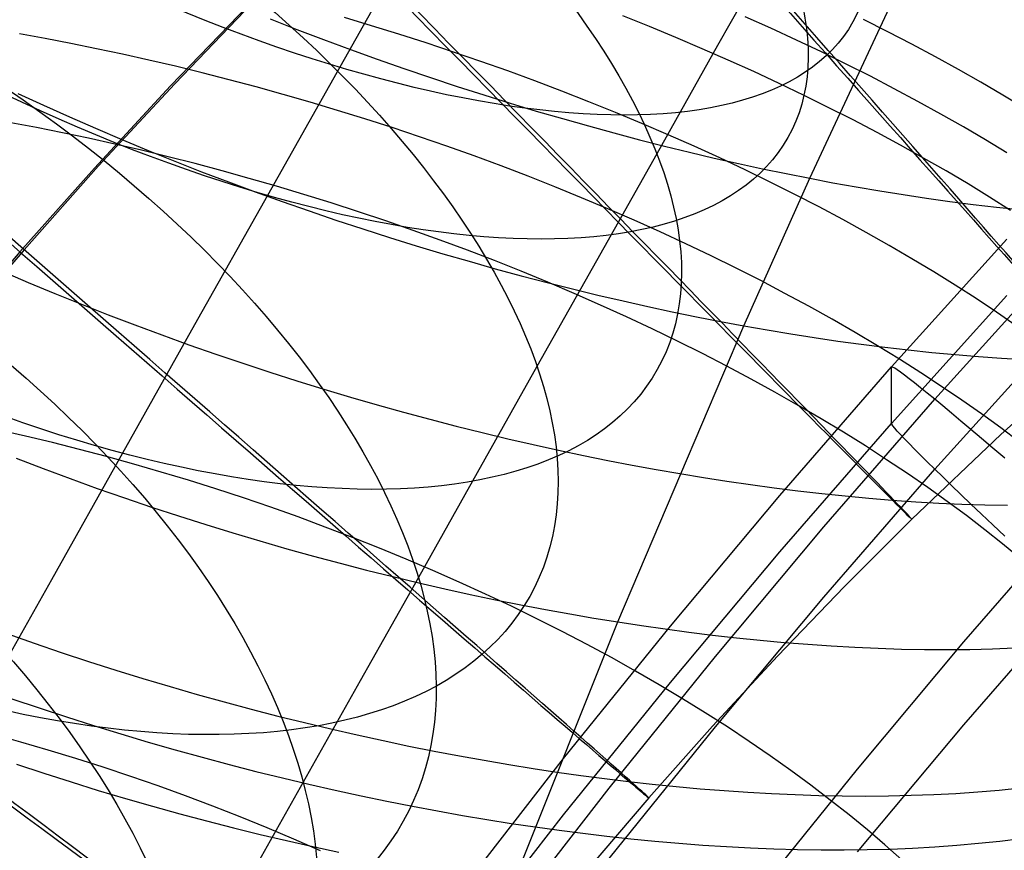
# Model space of a CAD drawing. Extents: x -1634 to -184, y -278 to 263.
# Tile 81 of 242: x -1594 to -1582, y 134 to 144. Entities that reach past the tile are written whole.
import ezdxf

# ---------------------------------------------------------------- set-up
doc = ezdxf.new("R2010")
doc.units = 0
doc.layers.add('PREDEFINITO', color=7, linetype='CONTINUOUS')

msp = doc.modelspace()

# ---------------------------------------------------------------- linework, layer by layer
at = {"layer": 'PREDEFINITO'}
for p, q in [((-1584.611, 142.2, 719.058), (-1582.963, 145.731, 720.543)), ((-1589.385, 145.089, 688.566), (-1590.26, 143.534, 687.808)), ((-1584.977, 145.114, 674.664), (-1585.718, 143.797, 673.942)), ((-1591.357, 144.283, 286.453), (-1592.292, 143.312, 286.456)), ((-1591.307, 144.308, 306.453), (-1592.242, 143.337, 306.456)), ((-1589.877, 144.034, 690.147), (-1590.204, 144.132, 690.144)), ((-1586.537, 144.023, 691.063), (-1586.857, 144.151, 690.986)), ((-1585.077, 144.003, 691.708), (-1585.386, 144.142, 691.598)), ((-1591.095, 144.116, 719.844), (-1590.774, 143.99, 719.882)), ((-1589.549, 143.933, 690.159), (-1589.877, 144.034, 690.147)), ((-1586.219, 143.892, 691.149), (-1586.537, 144.023, 691.063)), ((-1584.772, 143.862, 691.826), (-1585.077, 144.003, 691.708)), ((-1583.672, 143.96, 692.483), (-1583.964, 144.107, 692.341)), ((-1593.801, 143.88, 689.964), (-1594.106, 143.935, 690.036)), ((-1590.774, 143.99, 719.882), (-1590.453, 143.868, 719.911)), ((-1589.221, 143.827, 690.179), (-1589.549, 143.933, 690.159)), ((-1585.904, 143.758, 691.242), (-1586.219, 143.892, 691.149)), ((-1583.384, 143.811, 692.632), (-1583.672, 143.96, 692.483)), ((-1593.493, 143.821, 689.899), (-1593.801, 143.88, 689.964)), ((-1593.183, 143.758, 689.839), (-1593.493, 143.821, 689.899)), ((-1590.453, 143.868, 719.911), (-1590.131, 143.748, 719.931)), ((-1588.893, 143.718, 690.206), (-1589.221, 143.827, 690.179)), ((-1585.718, 143.797, 673.942), (-1586.45, 142.495, 673.186)), ((-1584.471, 143.719, 691.952), (-1584.772, 143.862, 691.826)), ((-1583.102, 143.661, 692.789), (-1583.384, 143.811, 692.632)), ((-1592.869, 143.691, 689.786), (-1593.183, 143.758, 689.839)), ((-1592.553, 143.621, 689.739), (-1592.869, 143.691, 689.786)), ((-1590.131, 143.748, 719.931), (-1589.809, 143.632, 719.944)), ((-1588.565, 143.606, 690.242), (-1588.893, 143.718, 690.206)), ((-1585.592, 143.621, 691.344), (-1585.904, 143.758, 691.242)), ((-1584.174, 143.573, 692.087), (-1584.471, 143.719, 691.952)), ((-1582.825, 143.509, 692.954), (-1583.102, 143.661, 692.789)), ((-1592.234, 143.546, 689.699), (-1592.553, 143.621, 689.739)), ((-1591.913, 143.468, 689.666), (-1592.234, 143.546, 689.699)), ((-1590.26, 143.534, 687.808), (-1591.127, 141.994, 687.011)), ((-1589.809, 143.632, 719.944), (-1589.488, 143.52, 719.949)), ((-1588.239, 143.49, 690.286), (-1588.565, 143.606, 690.242)), ((-1585.283, 143.482, 691.454), (-1585.592, 143.621, 691.344)), ((-1583.882, 143.426, 692.228), (-1584.174, 143.573, 692.087)), ((-1591.59, 143.385, 689.641), (-1591.913, 143.468, 689.666)), ((-1589.488, 143.52, 719.949), (-1589.167, 143.41, 719.945)), ((-1589.167, 143.41, 719.945), (-1588.847, 143.305, 719.934)), ((-1587.913, 143.37, 690.338), (-1588.239, 143.49, 690.286)), ((-1584.978, 143.34, 691.572), (-1585.283, 143.482, 691.454)), ((-1583.595, 143.276, 692.378), (-1583.882, 143.426, 692.228)), ((-1582.554, 143.356, 693.125), (-1582.825, 143.509, 692.954)), ((-1592.292, 143.312, 286.456), (-1593.207, 142.323, 286.46)), ((-1592.242, 143.337, 306.456), (-1593.157, 142.348, 306.46)), ((-1591.265, 143.299, 689.622), (-1591.59, 143.385, 689.641)), ((-1590.94, 143.209, 689.611), (-1591.265, 143.299, 689.622)), ((-1588.847, 143.305, 719.934), (-1588.529, 143.202, 719.916)), ((-1587.589, 143.247, 690.398), (-1587.913, 143.37, 690.338)), ((-1584.677, 143.196, 691.698), (-1584.978, 143.34, 691.572)), ((-1582.289, 143.201, 693.303), (-1582.554, 143.356, 693.125)), ((-1594.129, 143.221, 718.547), (-1593.821, 143.078, 718.645)), ((-1590.613, 143.115, 689.607), (-1590.94, 143.209, 689.611)), ((-1588.529, 143.202, 719.916), (-1588.212, 143.104, 719.889)), ((-1587.267, 143.121, 690.467), (-1587.589, 143.247, 690.398)), ((-1584.381, 143.049, 691.832), (-1584.677, 143.196, 691.698)), ((-1583.313, 143.125, 692.535), (-1583.595, 143.276, 692.378)), ((-1582.03, 143.045, 693.488), (-1582.289, 143.201, 693.303)), ((-1593.821, 143.078, 718.645), (-1593.509, 142.938, 718.734)), ((-1590.285, 143.017, 689.611), (-1590.613, 143.115, 689.607)), ((-1588.212, 143.104, 719.889), (-1587.897, 143.009, 719.856)), ((-1586.946, 142.992, 690.544), (-1587.267, 143.121, 690.467)), ((-1583.036, 142.972, 692.699), (-1583.313, 143.125, 692.535)), ((-1593.509, 142.938, 718.734), (-1593.195, 142.801, 718.814)), ((-1589.957, 142.915, 689.623), (-1590.285, 143.017, 689.611)), ((-1587.897, 143.009, 719.856), (-1587.583, 142.917, 719.815)), ((-1586.629, 142.859, 690.629), (-1586.946, 142.992, 690.544)), ((-1584.089, 142.901, 691.974), (-1584.381, 143.049, 691.832)), ((-1582.765, 142.818, 692.87), (-1583.036, 142.972, 692.699)), ((-1593.904, 142.809, 689.343), (-1594.212, 142.868, 689.408)), ((-1589.629, 142.809, 689.643), (-1589.957, 142.915, 689.623)), ((-1587.583, 142.917, 719.815), (-1587.272, 142.829, 719.768)), ((-1587.272, 142.829, 719.768), (-1586.964, 142.745, 719.713)), ((-1586.313, 142.724, 690.723), (-1586.629, 142.859, 690.629)), ((-1583.802, 142.75, 692.123), (-1584.089, 142.901, 691.974)), ((-1582.5, 142.663, 693.048), (-1582.765, 142.818, 692.87)), ((-1593.593, 142.747, 689.284), (-1593.904, 142.809, 689.343)), ((-1593.278, 142.681, 689.231), (-1593.593, 142.747, 689.284)), ((-1593.195, 142.801, 718.814), (-1592.879, 142.666, 718.887)), ((-1589.3, 142.7, 689.671), (-1589.629, 142.809, 689.643)), ((-1588.973, 142.586, 689.707), (-1589.3, 142.7, 689.671)), ((-1586.964, 142.745, 719.713), (-1586.658, 142.664, 719.652)), ((-1586.002, 142.586, 690.824), (-1586.313, 142.724, 690.723)), ((-1583.52, 142.598, 692.28), (-1583.802, 142.75, 692.123)), ((-1592.961, 142.611, 689.185), (-1593.278, 142.681, 689.231)), ((-1592.642, 142.537, 689.146), (-1592.961, 142.611, 689.185)), ((-1592.879, 142.666, 718.887), (-1592.56, 142.534, 718.951)), ((-1588.646, 142.469, 689.751), (-1588.973, 142.586, 689.707)), ((-1586.658, 142.664, 719.652), (-1586.355, 142.588, 719.585)), ((-1586.355, 142.588, 719.585), (-1586.056, 142.514, 719.511)), ((-1585.693, 142.445, 690.934), (-1586.002, 142.586, 690.824)), ((-1583.243, 142.444, 692.444), (-1583.52, 142.598, 692.28)), ((-1582.242, 142.506, 693.233), (-1582.5, 142.663, 693.048)), ((-1592.321, 142.458, 689.113), (-1592.642, 142.537, 689.146)), ((-1592.56, 142.534, 718.951), (-1592.24, 142.405, 719.006)), ((-1588.32, 142.349, 689.803), (-1588.646, 142.469, 689.751)), ((-1586.45, 142.495, 673.186), (-1587.174, 141.208, 672.396)), ((-1586.056, 142.514, 719.511), (-1585.76, 142.444, 719.432)), ((-1593.157, 142.348, 306.46), (-1594.053, 141.342, 306.463)), ((-1591.997, 142.376, 689.088), (-1592.321, 142.458, 689.113)), ((-1592.24, 142.405, 719.006), (-1591.919, 142.279, 719.053)), ((-1591.672, 142.29, 689.07), (-1591.997, 142.376, 689.088)), ((-1587.996, 142.225, 689.863), (-1588.32, 142.349, 689.803)), ((-1585.76, 142.444, 719.432), (-1585.467, 142.378, 719.346)), ((-1585.388, 142.301, 691.052), (-1585.693, 142.445, 690.934)), ((-1585.467, 142.378, 719.346), (-1585.178, 142.315, 719.255)), ((-1582.973, 142.289, 692.615), (-1583.243, 142.444, 692.444)), ((-1593.207, 142.323, 286.46), (-1594.104, 141.316, 286.463)), ((-1591.919, 142.279, 719.053), (-1591.597, 142.156, 719.092)), ((-1591.346, 142.199, 689.059), (-1591.672, 142.29, 689.07)), ((-1585.088, 142.155, 691.178), (-1585.388, 142.301, 691.052)), ((-1585.178, 142.315, 719.255), (-1584.893, 142.256, 719.159)), ((-1584.893, 142.256, 719.159), (-1584.611, 142.2, 719.058)), ((-1582.708, 142.132, 692.793), (-1582.973, 142.289, 692.615)), ((-1591.597, 142.156, 719.092), (-1591.274, 142.036, 719.122)), ((-1591.019, 142.105, 689.056), (-1591.346, 142.199, 689.059)), ((-1587.674, 142.098, 689.932), (-1587.996, 142.225, 689.863)), ((-1585.403, 140.427, 718.298), (-1584.611, 142.2, 719.058)), ((-1584.791, 142.006, 691.312), (-1585.088, 142.155, 691.178)), ((-1584.611, 142.2, 719.058), (-1584.332, 142.147, 718.951)), ((-1584.332, 142.147, 718.951), (-1584.052, 142.097, 718.837)), ((-1582.45, 141.974, 692.977), (-1582.708, 142.132, 692.793)), ((-1591.127, 141.994, 687.011), (-1592.003, 140.437, 686.157)), ((-1591.274, 142.036, 719.122), (-1590.951, 141.92, 719.145)), ((-1590.691, 142.007, 689.06), (-1591.019, 142.105, 689.056)), ((-1590.362, 141.904, 689.073), (-1590.691, 142.007, 689.06)), ((-1587.353, 141.967, 690.009), (-1587.674, 142.098, 689.932)), ((-1584.5, 141.856, 691.453), (-1584.791, 142.006, 691.312)), ((-1584.052, 142.097, 718.837), (-1583.771, 142.049, 718.716)), ((-1583.771, 142.049, 718.716), (-1583.49, 142.005, 718.588)), ((-1583.49, 142.005, 718.588), (-1583.208, 141.962, 718.453)), ((-1590.951, 141.92, 719.145), (-1590.627, 141.807, 719.159)), ((-1590.034, 141.798, 689.093), (-1590.362, 141.904, 689.073)), ((-1587.036, 141.833, 690.094), (-1587.353, 141.967, 690.009)), ((-1583.208, 141.962, 718.453), (-1582.927, 141.923, 718.31)), ((-1582.927, 141.923, 718.31), (-1582.647, 141.887, 718.161)), ((-1582.647, 141.887, 718.161), (-1582.367, 141.855, 718.004)), ((-1582.198, 141.815, 693.168), (-1582.45, 141.974, 692.977)), ((-1590.627, 141.807, 719.159), (-1590.305, 141.697, 719.165)), ((-1589.705, 141.688, 689.121), (-1590.034, 141.798, 689.093)), ((-1586.721, 141.696, 690.188), (-1587.036, 141.833, 690.094)), ((-1584.213, 141.703, 691.602), (-1584.5, 141.856, 691.453)), ((-1582.367, 141.855, 718.004), (-1582.088, 141.825, 717.84)), ((-1590.305, 141.697, 719.165), (-1589.982, 141.591, 719.163)), ((-1589.378, 141.574, 689.157), (-1589.705, 141.688, 689.121)), ((-1586.409, 141.556, 690.289), (-1586.721, 141.696, 690.188)), ((-1583.932, 141.548, 691.758), (-1584.213, 141.703, 691.602)), ((-1589.982, 141.591, 719.163), (-1589.661, 141.488, 719.154)), ((-1589.051, 141.456, 689.201), (-1589.378, 141.574, 689.157)), ((-1586.101, 141.414, 690.399), (-1586.409, 141.556, 690.289)), ((-1583.656, 141.392, 691.922), (-1583.932, 141.548, 691.758)), ((-1589.661, 141.488, 719.154), (-1589.341, 141.389, 719.137)), ((-1588.725, 141.335, 689.253), (-1589.051, 141.456, 689.201)), ((-1585.796, 141.268, 690.517), (-1586.101, 141.414, 690.399)), ((-1583.628, 139.932, 430.912), (-1582.242, 141.47, 430.878)), ((-1594.104, 141.316, 286.463), (-1594.982, 140.29, 286.467)), ((-1594.053, 141.342, 306.463), (-1594.932, 140.316, 306.467)), ((-1589.341, 141.389, 719.137), (-1589.022, 141.294, 719.112)), ((-1589.022, 141.294, 719.112), (-1588.705, 141.202, 719.08)), ((-1588.401, 141.21, 689.314), (-1588.725, 141.335, 689.253)), ((-1583.386, 141.234, 692.092), (-1583.656, 141.392, 691.922)), ((-1588.705, 141.202, 719.08), (-1588.39, 141.113, 719.041)), ((-1588.078, 141.082, 689.383), (-1588.401, 141.21, 689.314)), ((-1587.174, 141.208, 672.396), (-1587.889, 139.937, 671.574)), ((-1585.496, 141.12, 690.642), (-1585.796, 141.268, 690.517)), ((-1583.122, 141.075, 692.27), (-1583.386, 141.234, 692.092)), ((-1594.317, 141.083, 717.923), (-1594.002, 140.948, 718.005)), ((-1588.39, 141.113, 719.041), (-1588.078, 141.028, 718.995)), ((-1587.758, 140.95, 689.46), (-1588.078, 141.082, 689.383)), ((-1585.2, 140.97, 690.776), (-1585.496, 141.12, 690.642)), ((-1582.865, 140.915, 692.454), (-1583.122, 141.075, 692.27)), ((-1583.107, 139.545, 434.603), (-1581.729, 141.074, 434.568)), ((-1594.002, 140.948, 718.005), (-1593.684, 140.816, 718.079)), ((-1588.078, 141.028, 718.995), (-1587.768, 140.947, 718.942)), ((-1587.768, 140.947, 718.942), (-1587.461, 140.87, 718.882)), ((-1587.441, 140.815, 689.545), (-1587.758, 140.95, 689.46)), ((-1584.909, 140.817, 690.917), (-1585.2, 140.97, 690.776)), ((-1593.684, 140.816, 718.079), (-1593.364, 140.687, 718.144)), ((-1587.461, 140.87, 718.882), (-1587.156, 140.796, 718.816)), ((-1587.126, 140.676, 689.638), (-1587.441, 140.815, 689.545)), ((-1584.623, 140.662, 691.065), (-1584.909, 140.817, 690.917)), ((-1582.613, 140.754, 692.644), (-1582.865, 140.915, 692.454)), ((-1587.156, 140.796, 718.816), (-1586.855, 140.726, 718.744)), ((-1586.855, 140.726, 718.744), (-1586.557, 140.659, 718.666)), ((-1583.628, 139.254, 400.92), (-1582.242, 140.792, 400.885)), ((-1582.369, 140.591, 692.841), (-1582.613, 140.754, 692.644)), ((-1593.364, 140.687, 718.144), (-1593.043, 140.56, 718.201)), ((-1586.814, 140.535, 689.739), (-1587.126, 140.676, 689.638)), ((-1586.557, 140.659, 718.666), (-1586.263, 140.596, 718.582)), ((-1586.263, 140.596, 718.582), (-1585.972, 140.536, 718.493)), ((-1584.342, 140.506, 691.221), (-1584.623, 140.662, 691.065)), ((-1582.131, 140.428, 693.043), (-1582.369, 140.591, 692.841)), ((-1593.043, 140.56, 718.201), (-1592.72, 140.437, 718.25)), ((-1586.506, 140.39, 689.849), (-1586.814, 140.535, 689.739)), ((-1585.972, 140.536, 718.493), (-1585.685, 140.48, 718.398)), ((-1585.685, 140.48, 718.398), (-1585.403, 140.427, 718.298)), ((-1584.067, 140.347, 691.384), (-1584.342, 140.506, 691.221)), ((-1592.003, 140.437, 686.157), (-1592.869, 138.897, 685.262)), ((-1592.72, 140.437, 718.25), (-1592.397, 140.317, 718.29)), ((-1586.919, 136.867, 716.743), (-1585.403, 140.427, 718.298)), ((-1586.202, 140.243, 689.966), (-1586.506, 140.39, 689.849)), ((-1585.403, 140.427, 718.298), (-1585.122, 140.378, 718.192)), ((-1585.122, 140.378, 718.192), (-1584.84, 140.33, 718.079)), ((-1583.797, 140.187, 691.554), (-1584.067, 140.347, 691.384)), ((-1592.397, 140.317, 718.29), (-1592.072, 140.2, 718.322)), ((-1585.902, 140.093, 690.092), (-1586.202, 140.243, 689.966)), ((-1584.84, 140.33, 718.079), (-1584.557, 140.286, 717.96)), ((-1584.557, 140.286, 717.96), (-1584.274, 140.244, 717.833)), ((-1584.274, 140.244, 717.833), (-1583.992, 140.205, 717.699)), ((-1583.107, 138.702, 397.251), (-1581.729, 140.23, 397.216)), ((-1592.072, 140.2, 718.322), (-1591.748, 140.087, 718.346)), ((-1583.992, 140.205, 717.699), (-1583.709, 140.17, 717.558)), ((-1583.534, 140.025, 691.731), (-1583.797, 140.187, 691.554)), ((-1583.709, 140.17, 717.558), (-1583.427, 140.137, 717.41)), ((-1583.427, 140.137, 717.41), (-1583.145, 140.107, 717.255)), ((-1583.145, 140.107, 717.255), (-1582.865, 140.081, 717.093)), ((-1581.221, 140.111, 296.433), (-1582.316, 139.12, 296.437)), ((-1591.748, 140.087, 718.346), (-1591.423, 139.977, 718.362)), ((-1585.607, 139.941, 690.225), (-1585.902, 140.093, 690.092)), ((-1583.277, 139.862, 691.915), (-1583.534, 140.025, 691.731)), ((-1582.865, 140.081, 717.093), (-1582.585, 140.058, 716.923)), ((-1582.585, 140.058, 716.923), (-1582.308, 140.039, 716.746)), ((-1582.308, 140.039, 716.746), (-1582.032, 140.023, 716.561)), ((-1591.423, 139.977, 718.362), (-1591.099, 139.87, 718.369)), ((-1591.099, 139.87, 718.369), (-1590.775, 139.767, 718.369)), ((-1587.889, 139.937, 671.574), (-1588.607, 138.661, 670.703)), ((-1585.316, 139.786, 690.365), (-1585.607, 139.941, 690.225)), ((-1584.97, 138.387, 430.947), (-1583.628, 139.932, 430.912)), ((-1583.628, 139.932, 430.912), (-1583.624, 139.935, 431.254)), ((-1583.628, 139.254, 400.92), (-1583.628, 139.932, 430.912)), ((-1583.624, 139.935, 431.254), (-1583.611, 139.931, 431.595)), ((-1583.611, 139.931, 431.595), (-1583.589, 139.92, 431.935)), ((-1583.589, 139.92, 431.935), (-1583.559, 139.9, 432.275)), ((-1583.559, 139.9, 432.275), (-1583.52, 139.873, 432.613)), ((-1583.52, 139.873, 432.613), (-1583.473, 139.838, 432.949)), ((-1583.026, 139.698, 692.105), (-1583.277, 139.862, 691.915)), ((-1590.775, 139.767, 718.369), (-1590.452, 139.667, 718.361)), ((-1585.03, 139.629, 690.514), (-1585.316, 139.786, 690.365)), ((-1583.473, 139.838, 432.949), (-1583.417, 139.795, 433.284)), ((-1583.417, 139.795, 433.284), (-1583.353, 139.745, 433.615)), ((-1583.353, 139.745, 433.615), (-1583.28, 139.687, 433.944)), ((-1590.452, 139.667, 718.361), (-1590.13, 139.571, 718.346)), ((-1584.75, 139.47, 690.669), (-1585.03, 139.629, 690.514)), ((-1583.28, 139.687, 433.944), (-1583.199, 139.621, 434.269)), ((-1582.783, 139.533, 692.301), (-1583.026, 139.698, 692.105)), ((-1590.13, 139.571, 718.346), (-1589.81, 139.478, 718.323)), ((-1584.44, 138.01, 434.638), (-1583.107, 139.545, 434.603)), ((-1583.199, 139.621, 434.269), (-1583.11, 139.548, 434.59)), ((-1583.11, 139.548, 434.59), (-1583.013, 139.468, 434.908)), ((-1582.546, 139.367, 692.502), (-1582.783, 139.533, 692.301)), ((-1589.81, 139.478, 718.323), (-1589.492, 139.389, 718.292)), ((-1589.492, 139.389, 718.292), (-1589.175, 139.304, 718.254)), ((-1584.475, 139.309, 690.832), (-1584.75, 139.47, 690.669)), ((-1583.013, 139.468, 434.908), (-1582.908, 139.38, 435.221)), ((-1589.175, 139.304, 718.254), (-1588.861, 139.222, 718.21)), ((-1584.206, 139.147, 691.001), (-1584.475, 139.309, 690.832)), ((-1582.908, 139.38, 435.221), (-1582.795, 139.286, 435.529)), ((-1582.795, 139.286, 435.529), (-1582.675, 139.184, 435.831)), ((-1582.316, 139.201, 692.71), (-1582.546, 139.367, 692.502)), ((-1594.036, 139.101, 687.117), (-1594.357, 139.174, 687.155)), ((-1588.861, 139.222, 718.21), (-1588.549, 139.144, 718.158)), ((-1584.97, 137.71, 400.955), (-1583.628, 139.254, 400.92)), ((-1583.624, 139.243, 400.579), (-1583.628, 139.254, 400.92)), ((-1583.611, 139.223, 400.238), (-1583.624, 139.243, 400.579)), ((-1583.589, 139.196, 399.898), (-1583.611, 139.223, 400.238)), ((-1583.559, 139.161, 399.56), (-1583.589, 139.196, 399.898)), ((-1583.52, 139.119, 399.224), (-1583.559, 139.161, 399.56)), ((-1582.675, 139.184, 435.831), (-1582.547, 139.075, 436.129)), ((-1582.093, 139.034, 692.923), (-1582.316, 139.201, 692.71)), ((-1593.713, 139.023, 687.087), (-1594.036, 139.101, 687.117)), ((-1588.549, 139.144, 718.158), (-1588.241, 139.07, 718.1)), ((-1588.241, 139.07, 718.1), (-1587.935, 138.999, 718.036)), ((-1583.943, 138.983, 691.178), (-1584.206, 139.147, 691.001)), ((-1583.473, 139.069, 398.889), (-1583.52, 139.119, 399.224)), ((-1583.417, 139.011, 398.557), (-1583.473, 139.069, 398.889)), ((-1582.316, 139.12, 296.437), (-1583.384, 138.101, 296.441)), ((-1582.547, 139.075, 436.129), (-1582.411, 138.96, 436.42)), ((-1593.388, 138.941, 687.063), (-1593.713, 139.023, 687.087)), ((-1593.062, 138.855, 687.047), (-1593.388, 138.941, 687.063)), ((-1587.935, 138.999, 718.036), (-1587.632, 138.932, 717.965)), ((-1587.632, 138.932, 717.965), (-1587.332, 138.869, 717.889)), ((-1583.687, 138.817, 691.361), (-1583.943, 138.983, 691.178)), ((-1583.353, 138.945, 398.228), (-1583.417, 139.011, 398.557)), ((-1583.28, 138.873, 397.903), (-1583.353, 138.945, 398.228)), ((-1582.411, 138.96, 436.42), (-1582.268, 138.838, 436.705)), ((-1594.146, 138.834, 717.325), (-1593.823, 138.711, 717.384)), ((-1592.869, 138.897, 685.262), (-1593.725, 137.374, 684.328)), ((-1592.734, 138.764, 687.037), (-1593.062, 138.855, 687.047)), ((-1587.332, 138.869, 717.889), (-1587.037, 138.809, 717.806)), ((-1587.037, 138.809, 717.806), (-1586.744, 138.752, 717.718)), ((-1583.437, 138.65, 691.55), (-1583.687, 138.817, 691.361)), ((-1583.199, 138.793, 397.581), (-1583.28, 138.873, 397.903)), ((-1593.823, 138.711, 717.384), (-1593.499, 138.59, 717.434)), ((-1592.406, 138.669, 687.035), (-1592.734, 138.764, 687.037)), ((-1586.744, 138.752, 717.718), (-1586.456, 138.699, 717.625)), ((-1586.456, 138.699, 717.625), (-1586.172, 138.65, 717.526)), ((-1584.44, 137.167, 397.285), (-1583.107, 138.702, 397.251)), ((-1583.11, 138.705, 397.263), (-1583.199, 138.793, 397.581)), ((-1583.013, 138.611, 396.95), (-1583.11, 138.705, 397.263)), ((-1593.499, 138.59, 717.434), (-1593.174, 138.473, 717.476)), ((-1592.076, 138.57, 687.041), (-1592.406, 138.669, 687.035)), ((-1591.747, 138.466, 687.054), (-1592.076, 138.57, 687.041)), ((-1588.607, 138.661, 670.703), (-1589.315, 137.402, 669.8)), ((-1586.172, 138.65, 717.526), (-1585.889, 138.603, 717.422)), ((-1585.889, 138.603, 717.422), (-1585.606, 138.559, 717.31)), ((-1585.606, 138.559, 717.31), (-1585.322, 138.518, 717.192)), ((-1583.194, 138.483, 691.745), (-1583.437, 138.65, 691.55)), ((-1582.908, 138.509, 396.641), (-1583.013, 138.611, 396.95)), ((-1593.174, 138.473, 717.476), (-1592.848, 138.359, 717.51)), ((-1591.418, 138.358, 687.075), (-1591.747, 138.466, 687.054)), ((-1585.322, 138.518, 717.192), (-1585.037, 138.479, 717.067)), ((-1585.037, 138.479, 717.067), (-1584.753, 138.444, 716.934)), ((-1584.753, 138.444, 716.934), (-1584.468, 138.411, 716.795)), ((-1582.958, 138.314, 691.946), (-1583.194, 138.483, 691.745)), ((-1582.795, 138.401, 396.338), (-1582.908, 138.509, 396.641)), ((-1592.848, 138.359, 717.51), (-1592.522, 138.248, 717.535)), ((-1591.089, 138.245, 687.104), (-1591.418, 138.358, 687.075)), ((-1586.284, 136.818, 430.983), (-1584.97, 138.387, 430.947)), ((-1584.468, 138.411, 716.795), (-1584.185, 138.382, 716.648)), ((-1584.185, 138.382, 716.648), (-1583.901, 138.355, 716.494)), ((-1583.901, 138.355, 716.494), (-1583.619, 138.333, 716.333)), ((-1583.619, 138.333, 716.333), (-1583.338, 138.313, 716.165)), ((-1582.675, 138.285, 396.04), (-1582.795, 138.401, 396.338)), ((-1592.522, 138.248, 717.535), (-1592.196, 138.141, 717.552)), ((-1590.76, 138.129, 687.141), (-1591.089, 138.245, 687.104)), ((-1583.338, 138.313, 716.165), (-1583.059, 138.297, 715.989)), ((-1583.059, 138.297, 715.989), (-1582.782, 138.285, 715.806)), ((-1582.729, 138.145, 692.153), (-1582.958, 138.314, 691.946)), ((-1582.782, 138.285, 715.806), (-1582.506, 138.277, 715.616)), ((-1582.547, 138.163, 395.748), (-1582.675, 138.285, 396.04)), ((-1582.506, 138.277, 715.616), (-1582.233, 138.272, 715.419)), ((-1592.196, 138.141, 717.552), (-1591.87, 138.038, 717.562)), ((-1590.433, 138.008, 687.185), (-1590.76, 138.129, 687.141)), ((-1583.384, 138.101, 296.441), (-1584.196, 137.29, 296.444)), ((-1582.758, 136.628, 438.06), (-1581.452, 138.132, 438.026)), ((-1582.507, 137.975, 692.365), (-1582.729, 138.145, 692.153)), ((-1582.411, 138.035, 395.462), (-1582.547, 138.163, 395.748)), ((-1591.87, 138.038, 717.562), (-1591.545, 137.937, 717.563)), ((-1590.107, 137.884, 687.238), (-1590.433, 138.008, 687.185)), ((-1585.745, 136.451, 434.673), (-1584.44, 138.01, 434.638)), ((-1582.293, 137.805, 692.582), (-1582.507, 137.975, 692.365)), ((-1582.268, 137.9, 395.182), (-1582.411, 138.035, 395.462)), ((-1591.545, 137.937, 717.563), (-1591.22, 137.841, 717.557)), ((-1589.782, 137.755, 687.299), (-1590.107, 137.884, 687.238)), ((-1591.22, 137.841, 717.557), (-1590.897, 137.748, 717.543)), ((-1590.897, 137.748, 717.543), (-1590.575, 137.658, 717.521)), ((-1589.46, 137.623, 687.368), (-1589.782, 137.755, 687.299)), ((-1582.086, 137.635, 692.804), (-1582.293, 137.805, 692.582)), ((-1590.575, 137.658, 717.521), (-1590.255, 137.572, 717.492)), ((-1589.14, 137.487, 687.444), (-1589.46, 137.623, 687.368)), ((-1586.284, 136.141, 400.99), (-1584.97, 137.71, 400.955)), ((-1590.255, 137.572, 717.492), (-1589.937, 137.49, 717.456)), ((-1593.725, 137.374, 684.328), (-1594.571, 135.871, 683.356)), ((-1589.315, 137.402, 669.8), (-1590.013, 136.161, 668.863)), ((-1589.937, 137.49, 717.456), (-1589.622, 137.412, 717.413)), ((-1589.622, 137.412, 717.413), (-1589.309, 137.337, 717.363)), ((-1588.823, 137.347, 687.529), (-1589.14, 137.487, 687.444)), ((-1589.309, 137.337, 717.363), (-1588.998, 137.266, 717.307)), ((-1588.998, 137.266, 717.307), (-1588.691, 137.198, 717.244)), ((-1588.508, 137.203, 687.622), (-1588.823, 137.347, 687.529)), ((-1584.196, 137.29, 296.444), (-1584.994, 136.461, 296.447)), ((-1588.691, 137.198, 717.244), (-1588.386, 137.134, 717.175)), ((-1588.197, 137.057, 687.723), (-1588.508, 137.203, 687.622)), ((-1585.745, 135.608, 397.32), (-1584.44, 137.167, 397.285)), ((-1588.386, 137.134, 717.175), (-1588.085, 137.074, 717.099)), ((-1587.89, 136.906, 687.831), (-1588.197, 137.057, 687.723)), ((-1588.085, 137.074, 717.099), (-1587.788, 137.017, 717.018)), ((-1582.758, 135.631, 393.929), (-1581.452, 137.136, 393.895)), ((-1587.587, 136.753, 687.948), (-1587.89, 136.906, 687.831)), ((-1587.788, 137.017, 717.018), (-1587.494, 136.964, 716.932)), ((-1587.494, 136.964, 716.932), (-1587.204, 136.914, 716.84)), ((-1587.204, 136.914, 716.84), (-1586.919, 136.867, 716.743)), ((-1588.709, 132.384, 714.706), (-1586.919, 136.867, 716.743)), ((-1587.569, 135.226, 431.019), (-1586.284, 136.818, 430.983)), ((-1586.919, 136.867, 716.743), (-1586.634, 136.824, 716.64)), ((-1586.634, 136.824, 716.64), (-1586.349, 136.783, 716.53)), ((-1586.349, 136.783, 716.53), (-1586.064, 136.745, 716.413)), ((-1594.259, 136.727, 716.601), (-1593.933, 136.612, 716.644)), ((-1587.288, 136.597, 688.072), (-1587.587, 136.753, 687.948)), ((-1586.064, 136.745, 716.413), (-1585.778, 136.709, 716.289)), ((-1585.778, 136.709, 716.289), (-1585.492, 136.677, 716.158)), ((-1585.492, 136.677, 716.158), (-1585.206, 136.648, 716.02)), ((-1593.933, 136.612, 716.644), (-1593.606, 136.501, 716.679)), ((-1586.993, 136.438, 688.204), (-1587.288, 136.597, 688.072)), ((-1585.206, 136.648, 716.02), (-1584.92, 136.622, 715.875)), ((-1584.92, 136.622, 715.875), (-1584.636, 136.599, 715.722)), ((-1584.636, 136.599, 715.722), (-1584.352, 136.579, 715.562)), ((-1584.352, 136.579, 715.562), (-1584.069, 136.563, 715.395)), ((-1584.069, 136.563, 715.395), (-1583.788, 136.551, 715.221)), ((-1584.037, 135.099, 438.094), (-1582.758, 136.628, 438.06)), ((-1583.788, 136.551, 715.221), (-1583.509, 136.542, 715.04)), ((-1582.417, 136.545, 714.242), (-1582.152, 136.555, 714.025)), ((-1593.606, 136.501, 716.679), (-1593.278, 136.393, 716.706)), ((-1587.022, 134.869, 434.709), (-1585.745, 136.451, 434.673)), ((-1586.704, 136.276, 688.343), (-1586.993, 136.438, 688.204)), ((-1584.994, 136.461, 296.447), (-1585.778, 135.615, 296.45)), ((-1583.509, 136.542, 715.04), (-1583.232, 136.537, 714.851)), ((-1583.232, 136.537, 714.851), (-1582.958, 136.536, 714.655)), ((-1582.958, 136.536, 714.655), (-1582.686, 136.538, 714.452)), ((-1582.686, 136.538, 714.452), (-1582.417, 136.545, 714.242)), ((-1593.278, 136.393, 716.706), (-1592.951, 136.288, 716.725)), ((-1592.951, 136.288, 716.725), (-1592.624, 136.187, 716.736)), ((-1586.42, 136.112, 688.49), (-1586.704, 136.276, 688.343)), ((-1592.624, 136.187, 716.736), (-1592.297, 136.09, 716.739)), ((-1592.297, 136.09, 716.739), (-1591.971, 135.996, 716.734)), ((-1590.013, 136.161, 668.863), (-1590.7, 134.94, 667.894)), ((-1587.569, 134.549, 401.026), (-1586.284, 136.141, 400.99)), ((-1586.141, 135.945, 688.644), (-1586.42, 136.112, 688.49)), ((-1591.971, 135.996, 716.734), (-1591.647, 135.906, 716.721)), ((-1594.2, 135.945, 716.342), (-1593.873, 135.834, 716.377)), ((-1591.647, 135.906, 716.721), (-1591.324, 135.819, 716.701)), ((-1585.868, 135.776, 688.804), (-1586.141, 135.945, 688.644)), ((-1593.873, 135.834, 716.377), (-1593.545, 135.726, 716.404)), ((-1593.545, 135.726, 716.404), (-1593.218, 135.621, 716.423)), ((-1591.324, 135.819, 716.701), (-1591.002, 135.736, 716.674)), ((-1591.002, 135.736, 716.674), (-1590.683, 135.657, 716.64)), ((-1585.601, 135.605, 688.972), (-1585.868, 135.776, 688.804)), ((-1593.218, 135.621, 716.423), (-1592.89, 135.521, 716.435)), ((-1590.683, 135.657, 716.64), (-1590.366, 135.581, 716.598)), ((-1587.022, 134.025, 397.356), (-1585.745, 135.608, 397.32)), ((-1585.778, 135.615, 296.45), (-1586.546, 134.752, 296.453)), ((-1585.341, 135.432, 689.146), (-1585.601, 135.605, 688.972)), ((-1584.037, 134.103, 393.963), (-1582.758, 135.631, 393.929)), ((-1594.092, 135.423, 684.844), (-1594.421, 135.514, 684.852)), ((-1592.89, 135.521, 716.435), (-1592.563, 135.423, 716.438)), ((-1590.366, 135.581, 716.598), (-1590.051, 135.509, 716.55)), ((-1590.051, 135.509, 716.55), (-1589.739, 135.441, 716.494)), ((-1593.762, 135.327, 684.843), (-1594.092, 135.423, 684.844)), ((-1592.563, 135.423, 716.438), (-1592.237, 135.33, 716.433)), ((-1589.739, 135.441, 716.494), (-1589.43, 135.376, 716.433)), ((-1589.43, 135.376, 716.433), (-1589.124, 135.315, 716.365)), ((-1585.086, 135.258, 689.327), (-1585.341, 135.432, 689.146)), ((-1593.431, 135.226, 684.85), (-1593.762, 135.327, 684.843)), ((-1592.237, 135.33, 716.433), (-1591.912, 135.24, 716.421)), ((-1589.124, 135.315, 716.365), (-1588.822, 135.258, 716.291)), ((-1588.822, 135.258, 716.291), (-1588.523, 135.204, 716.212)), ((-1584.839, 135.082, 689.513), (-1585.086, 135.258, 689.327)), ((-1594.144, 135.157, 716.064), (-1593.816, 135.048, 716.092)), ((-1593.101, 135.121, 684.864), (-1593.431, 135.226, 684.85)), ((-1591.912, 135.24, 716.421), (-1591.589, 135.153, 716.401)), ((-1591.589, 135.153, 716.401), (-1591.267, 135.071, 716.374)), ((-1588.826, 133.611, 431.055), (-1587.569, 135.226, 431.019)), ((-1588.523, 135.204, 716.212), (-1588.228, 135.154, 716.127)), ((-1588.228, 135.154, 716.127), (-1587.937, 135.107, 716.036)), ((-1593.816, 135.048, 716.092), (-1593.489, 134.944, 716.111)), ((-1592.771, 135.011, 684.886), (-1593.101, 135.121, 684.864)), ((-1592.441, 134.897, 684.916), (-1592.771, 135.011, 684.886)), ((-1591.267, 135.071, 716.374), (-1590.947, 134.992, 716.34)), ((-1587.937, 135.107, 716.036), (-1587.649, 135.063, 715.94)), ((-1587.649, 135.063, 715.94), (-1587.364, 135.023, 715.839)), ((-1587.364, 135.023, 715.839), (-1587.077, 134.985, 715.73)), ((-1585.289, 133.548, 438.129), (-1584.037, 135.099, 438.094)), ((-1584.598, 134.905, 689.706), (-1584.839, 135.082, 689.513)), ((-1593.489, 134.944, 716.111), (-1593.161, 134.843, 716.122)), ((-1592.112, 134.778, 684.953), (-1592.441, 134.897, 684.916)), ((-1590.7, 134.94, 667.894), (-1591.385, 133.722, 666.88)), ((-1590.947, 134.992, 716.34), (-1590.63, 134.917, 716.299)), ((-1590.63, 134.917, 716.299), (-1590.315, 134.845, 716.251)), ((-1587.077, 134.985, 715.73), (-1586.79, 134.95, 715.615)), ((-1586.79, 134.95, 715.615), (-1586.503, 134.918, 715.492)), ((-1586.503, 134.918, 715.492), (-1586.215, 134.889, 715.363)), ((-1584.364, 134.727, 689.904), (-1584.598, 134.905, 689.706)), ((-1593.161, 134.843, 716.122), (-1592.834, 134.745, 716.126)), ((-1591.784, 134.654, 684.998), (-1592.112, 134.778, 684.953)), ((-1590.315, 134.845, 716.251), (-1590.003, 134.777, 716.196)), ((-1590.003, 134.777, 716.196), (-1589.693, 134.713, 716.135)), ((-1588.271, 133.263, 434.745), (-1587.022, 134.869, 434.709)), ((-1586.215, 134.889, 715.363), (-1585.927, 134.863, 715.226)), ((-1585.927, 134.863, 715.226), (-1585.64, 134.84, 715.082)), ((-1585.64, 134.84, 715.082), (-1585.354, 134.82, 714.931)), ((-1585.354, 134.82, 714.931), (-1585.069, 134.804, 714.773)), ((-1585.069, 134.804, 714.773), (-1584.785, 134.792, 714.607)), ((-1584.785, 134.792, 714.607), (-1584.502, 134.783, 714.434)), ((-1584.502, 134.783, 714.434), (-1584.221, 134.777, 714.254)), ((-1584.221, 134.777, 714.254), (-1583.942, 134.775, 714.067)), ((-1583.942, 134.775, 714.067), (-1583.666, 134.778, 713.872)), ((-1583.666, 134.778, 713.872), (-1583.393, 134.784, 713.671)), ((-1583.393, 134.784, 713.671), (-1583.122, 134.793, 713.462)), ((-1583.122, 134.793, 713.462), (-1582.855, 134.807, 713.247)), ((-1582.855, 134.807, 713.247), (-1582.592, 134.825, 713.024)), ((-1582.592, 134.825, 713.024), (-1582.333, 134.847, 712.795)), ((-1582.333, 134.847, 712.795), (-1582.078, 134.873, 712.559)), ((-1592.834, 134.745, 716.126), (-1592.508, 134.651, 716.121)), ((-1591.457, 134.526, 685.051), (-1591.784, 134.654, 684.998)), ((-1589.693, 134.713, 716.135), (-1589.387, 134.653, 716.067)), ((-1586.546, 134.752, 296.453), (-1587.299, 133.872, 296.456)), ((-1584.138, 134.548, 690.108), (-1584.364, 134.727, 689.904)), ((-1592.508, 134.651, 716.121), (-1592.183, 134.561, 716.109)), ((-1592.183, 134.561, 716.109), (-1591.859, 134.475, 716.09)), ((-1589.387, 134.653, 716.067), (-1589.084, 134.596, 715.994)), ((-1589.084, 134.596, 715.994), (-1588.785, 134.542, 715.915)), ((-1588.826, 132.934, 401.063), (-1587.569, 134.549, 401.026)), ((-1588.785, 134.542, 715.915), (-1588.49, 134.493, 715.83)), ((-1583.919, 134.368, 690.317), (-1584.138, 134.548, 690.108)), ((-1591.859, 134.475, 716.09), (-1591.537, 134.392, 716.063)), ((-1591.133, 134.394, 685.111), (-1591.457, 134.526, 685.051)), ((-1588.49, 134.493, 715.83), (-1588.198, 134.446, 715.74)), ((-1588.198, 134.446, 715.74), (-1587.91, 134.403, 715.645)), ((-1591.537, 134.392, 716.063), (-1591.217, 134.314, 716.029)), ((-1591.217, 134.314, 716.029), (-1590.899, 134.239, 715.988)), ((-1590.81, 134.258, 685.18), (-1591.133, 134.394, 685.111)), ((-1587.91, 134.403, 715.645), (-1587.624, 134.364, 715.543)), ((-1587.624, 134.364, 715.543), (-1587.337, 134.327, 715.435)), ((-1587.337, 134.327, 715.435), (-1587.05, 134.292, 715.32)), ((-1583.708, 134.187, 690.531), (-1583.919, 134.368, 690.317)), ((-1590.899, 134.239, 715.988), (-1590.584, 134.167, 715.94)), ((-1590.49, 134.117, 685.256), (-1590.81, 134.258, 685.18)), ((-1587.05, 134.292, 715.32), (-1586.762, 134.261, 715.198)), ((-1586.762, 134.261, 715.198), (-1586.474, 134.233, 715.069)), ((-1586.474, 134.233, 715.069), (-1586.186, 134.207, 714.933)), ((-1586.186, 134.207, 714.933), (-1585.898, 134.186, 714.789)), ((-1585.898, 134.186, 714.789), (-1585.611, 134.167, 714.639)), ((-1583.504, 134.007, 690.75), (-1583.708, 134.187, 690.531)), ((-1583.107, 134.164, 712.959), (-1582.843, 134.183, 712.737)), ((-1582.843, 134.183, 712.737), (-1582.583, 134.207, 712.509)), ((-1582.583, 134.207, 712.509), (-1582.328, 134.234, 712.274)), ((-1582.328, 134.234, 712.274), (-1582.076, 134.266, 712.032)), ((-1590.584, 134.167, 715.94), (-1590.272, 134.1, 715.886)), ((-1585.611, 134.167, 714.639), (-1585.325, 134.152, 714.481)), ((-1585.325, 134.152, 714.481), (-1585.041, 134.14, 714.316)), ((-1585.041, 134.14, 714.316), (-1584.757, 134.132, 714.144)), ((-1584.757, 134.132, 714.144), (-1584.476, 134.128, 713.964)), ((-1584.476, 134.128, 713.964), (-1584.197, 134.127, 713.777)), ((-1584.197, 134.127, 713.777), (-1583.92, 134.131, 713.583)), ((-1583.92, 134.131, 713.583), (-1583.646, 134.138, 713.382)), ((-1583.646, 134.138, 713.382), (-1583.375, 134.149, 713.174)), ((-1583.375, 134.149, 713.174), (-1583.107, 134.164, 712.959))]:
    msp.add_line(p, q, dxfattribs=at)
at = {"layer": 'PREDEFINITO', "extrusion": (0.792181, 0.61028, -0.00282)}
msp.add_circle((1086.117, 293.145, -1163.894), 10, dxfattribs=at)
at = {"layer": 'PREDEFINITO', "extrusion": (0.453379, 0.805866, 0.380825)}
msp.add_circle((1461.244, 876.587, -341.449), 10, dxfattribs=at)
at = {"layer": 'PREDEFINITO', "extrusion": (0.449147, 0.79836, 0.40111)}
msp.add_circle((1461.25, 883.913, -323.781), 10, dxfattribs=at)
at = {"layer": 'PREDEFINITO', "extrusion": (0.749871, 0.661578, -0.002742)}
msp.add_circle((1161.171, 293.442, -1093.83), 10, dxfattribs=at)
at = {"layer": 'PREDEFINITO', "extrusion": (0.444697, 0.790467, 0.421196)}
msp.add_circle((1461.256, 890.846, -305.961), 10, dxfattribs=at)
at = {"layer": 'PREDEFINITO', "extrusion": (0.714636, 0.699491, -0.002673)}
msp.add_circle((1216.26, 293.681, -1035.735), 10, dxfattribs=at)
at = {"layer": 'PREDEFINITO', "extrusion": (0.434941, 0.773162, 0.46157)}
msp.add_circle((1461.269, 903.775, -269.118), 10, dxfattribs=at)
at = {"layer": 'PREDEFINITO', "extrusion": (0.424311, 0.754302, 0.500988)}
msp.add_circle((1461.282, 915.026, -231.753), 10, dxfattribs=at)
at = {"layer": 'PREDEFINITO', "extrusion": (0.657675, 0.753297, -0.002598)}
msp.add_circle((1293.768, 294.016, -942.693), 10, dxfattribs=at)
at = {"layer": 'PREDEFINITO', "extrusion": (0.412625, 0.733566, 0.54002)}
msp.add_circle((1461.297, 924.727, -193.292), 10, dxfattribs=at)
at = {"layer": 'PREDEFINITO', "extrusion": (0.400083, 0.711307, 0.577906)}
msp.add_circle((1461.312, 932.655, -154.448), 10, dxfattribs=at)
at = {"layer": 'PREDEFINITO', "extrusion": (0.598662, 0.800998, -0.002567)}
msp.add_circle((1361.67, 294.304, -847.268), 10, dxfattribs=at)
at = {"layer": 'PREDEFINITO', "extrusion": (0.386535, 0.687262, 0.61503)}
msp.add_circle((1461.329, 938.863, -114.8), 10, dxfattribs=at)
at = {"layer": 'PREDEFINITO', "extrusion": (0.372169, 0.661761, 0.650817)}
msp.add_circle((1461.348, 943.224, -74.933), 10, dxfattribs=at)
at = {"layer": 'PREDEFINITO', "extrusion": (0.537381, 0.843336, -0.002581)}
msp.add_circle((1421.101, 294.559, -748.965), 10, dxfattribs=at)

doc.saveas('drawing.dxf')
